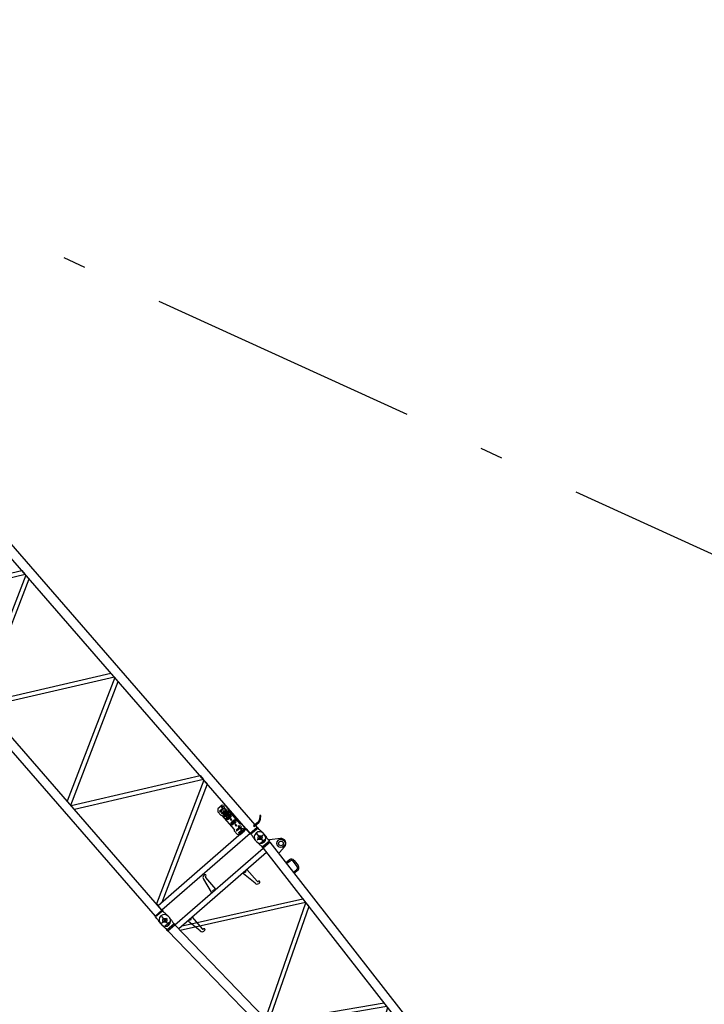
# Model space of a CAD drawing. Extents: x 12936 to 154086, y 9945 to 78013.
# Tile 62 of 64: x 130819 to 138358, y 39512 to 50359. Entities that reach past the tile are written whole.
import ezdxf

# ---------------------------------------------------------------- set-up
doc = ezdxf.new("R2010")
doc.units = 0
doc.header["$LTSCALE"] = 100
doc.header["$MEASUREMENT"] = 0
doc.linetypes.add('CENTER', pattern=[50.5, 30, -9, 2.5, -9])
doc.layers.get('0').update_dxf_attribs({"linetype": 'CONTINUOUS'})
for name, color, linetype in [('1', 7, 'CONTINUOUS'), ('16', 7, 'CONTINUOUS'), ('6', 7, 'CONTINUOUS')]:
    doc.layers.add(name, color=color, linetype=linetype)

# ---------------------------------------------------------------- blocks, each defined once
blk = doc.blocks.new('*G417417')
at = {"layer": '16', "color": 7, "linetype": 'CONTINUOUS'}
for p, q in [((133516.360545, 41379.982796), (133503.888207, 41394.33058)), ((133428.816876, 41303.882245), (133416.344537, 41318.230029)), ((132379.770861, 40391.960457), (132367.298523, 40406.308241))]:
    blk.add_line(p, q, dxfattribs=at)
at = {"layer": '16', "color": 7, "linetype": 'CENTER'}
blk.add_line((132395.832759, 40417.845981), (132439.411463, 40455.728371), dxfattribs=at)
at = {"layer": '16', "color": 7, "linetype": 'CONTINUOUS'}
for centre in [(133466.685729, 41348.724267), (132417.639375, 40436.802184)]:
    blk.add_circle(centre, 22.499085, dxfattribs=at)
blk = doc.blocks.new('*G418418')
at = {"layer": '16', "color": 7, "linetype": 'CENTER'}
for p, q in [((133446.122912, 41330.849282), (133488.564005, 41367.742762)), ((133448.311812, 41369.861041), (133489.863967, 41322.060755)), ((132396.898725, 40460.661572), (132441.357877, 40409.517168)), ((141035.333051, 32094.147049), (140912.943761, 31987.755662)), ((140944.507527, 32068.19282), (140996.990937, 32007.817563)), ((140769.207054, 31888.778166), (140864.581963, 31779.061883)), ((140764.233404, 31792.237708), (140864.871322, 31879.720917))]:
    blk.add_line(p, q, dxfattribs=at)
at = {"layer": '16', "color": 7, "linetype": 'CONTINUOUS'}
for p, q in [((133504.552467, 41393.566436), (133517.024805, 41379.218653)), ((133523.180799, 41371.384772), (133524.785043, 41369.116321)), ((133524.785043, 41369.116321), (133526.742559, 41366.350021)), ((133526.742559, 41366.350021), (133529.054185, 41363.082622)), ((133529.054185, 41363.082622), (133531.720068, 41359.316242)), ((133531.720068, 41359.316242), (133534.740061, 41355.048764)), ((133534.740061, 41355.048764), (133538.112195, 41350.282453)), ((133538.112195, 41350.282453), (133541.837602, 41345.018291)), ((133541.837602, 41345.018291), (133545.917267, 41339.255148)), ((133545.917267, 41339.255148), (133550.349073, 41332.993172)), ((133550.349073, 41332.993172), (133555.133168, 41326.234478)), ((133554.328457, 41324.853234), (133553.556247, 41324.833868)), ((133555.095482, 41324.752816), (133554.328457, 41324.853234)), ((133555.841374, 41324.532664), (133555.095482, 41324.752816)), ((133555.133168, 41326.234478), (133568.2924, 41311.096513)), ((133556.545122, 41324.196376), (133555.841374, 41324.532664)), ((133568.928441, 41325.727016), (133561.391157, 41319.174954)), ((133689.5827, 41339.500281), (133568.928441, 41325.727016)), ((132528.207282, 40387.365384), (133500.249712, 41232.348977)), ((133417.005401, 41317.462933), (133429.477739, 41303.115149)), ((133436.382028, 41295.931752), (133438.405135, 41294.027413)), ((133438.405135, 41294.027413), (133440.872081, 41291.703953)), ((133440.872081, 41291.703953), (133443.784833, 41288.959105)), ((133443.784833, 41288.959105), (133447.143539, 41285.794987)), ((133447.143539, 41285.794987), (133450.949185, 41282.210467)), ((133450.949185, 41282.210467), (133455.198669, 41278.206824)), ((133455.198669, 41278.206824), (133459.893123, 41273.785042)), ((133459.893123, 41273.785042), (133465.0324, 41268.943006)), ((133465.0324, 41268.943006), (133470.616647, 41263.682832)), ((133470.616647, 41263.682832), (133476.643749, 41258.004667)), ((133476.643749, 41258.004667), (133489.802981, 41242.866702)), ((133568.2924, 41311.096513), (133489.802981, 41242.866702)), ((133489.802981, 41242.866702), (133500.249712, 41232.348977)), ((133577.109721, 41299.00535), (133500.309342, 41232.243799)), ((133500.525842, 41231.994744), (140736.764356, 31967.280118)), ((133557.188271, 41323.753747), (133556.545122, 41324.196376)), ((133557.757732, 41323.215262), (133557.188271, 41323.753747)), ((140816.751629, 32029.921263), (133577.109721, 41299.00535)), ((133679.383504, 41184.263383), (133736.954747, 41248.345164)), ((133537.419152, 41184.761594), (132570.158335, 40343.934595)), ((133671.848483, 41177.713289), (133679.383504, 41184.263383)), ((133751.3765, 41075.885476), (133786.843924, 41103.582519)), ((133760.608291, 41064.065167), (133751.3765, 41075.885476)), ((133796.941713, 41090.765993), (133760.608291, 41064.065167)), ((133799.834279, 41092.932647), (133796.941713, 41090.765993)), ((133803.15681, 41094.709856), (133799.834279, 41092.932647)), ((133806.835663, 41095.97199), (133803.15681, 41094.709856)), ((133810.755219, 41096.616556), (133806.835663, 41095.97199)), ((133814.772601, 41096.576991), (133810.755219, 41096.616556)), ((133818.721122, 41095.841559), (133814.772601, 41096.576991)), ((133822.446554, 41094.45507), (133818.721122, 41095.841559)), ((133825.817954, 41092.506422), (133822.446554, 41094.45507)), ((133828.741048, 41090.122357), (133825.817954, 41092.506422)), ((133831.169009, 41087.439054), (133828.741048, 41090.122357)), ((133873.255497, 41031.405871), (133831.169009, 41087.439054)), ((133842.992271, 41096.667448), (133886.069315, 41041.495343)), ((133869.926981, 40997.171242), (133872.6093, 40999.600335)), ((133872.6093, 40999.600335), (133874.993514, 41002.525546)), ((133875.421018, 41028.512321), (133873.255497, 41031.405871)), ((133874.993514, 41002.525546), (133876.942161, 41005.896945)), ((133877.198227, 41025.18979), (133875.421018, 41028.512321)), ((133876.942161, 41005.896945), (133878.329783, 41009.623361)), ((133878.460361, 41021.510937), (133877.198227, 41025.18979)), ((133878.329783, 41009.623361), (133879.065362, 41013.573998)), ((133879.103795, 41017.590396), (133878.460361, 41021.510937)), ((133879.065362, 41013.573998), (133879.103795, 41017.590396)), ((132856.580663, 40937.863658), (132847.228566, 40929.734005)), ((132868.718209, 40908.662289), (132865.439226, 40912.434327)), ((132865.931864, 40919.486973), (132869.704468, 40922.766448)), ((132980.269566, 40780.337132), (132868.718209, 40908.662289)), ((133276.430654, 40957.887755), (133287.748581, 40967.726279)), ((133276.430654, 40957.887755), (133287.748581, 40967.726279)), ((133282.992557, 40950.33915), (133276.430654, 40957.887755)), ((133411.30392, 40845.268704), (133282.992557, 40950.33915)), ((133301.859202, 40966.739674), (133309.407921, 40973.301675)), ((133301.859202, 40966.739674), (133309.407921, 40973.301675)), ((133310.391227, 40987.40923), (133321.71255, 40997.250706)), ((133321.71255, 40997.250706), (133310.391227, 40987.40923)), ((133310.392133, 40987.410018), (133310.391227, 40987.40923)), ((133321.71255, 40997.250706), (133433.263907, 40868.92555)), ((133833.861287, 40968.962081), (133869.926981, 40997.171242)), ((133843.687411, 40957.658418), (133833.861287, 40968.962081)), ((133879.158772, 40985.350933), (133843.687411, 40957.658418)), ((132842.235238, 40890.208313), (132928.42872, 40748.51939)), ((133433.263907, 40868.92555), (133436.54289, 40865.153511)), ((133443.598527, 40864.656518), (133447.371132, 40867.935993)), ((133460.491984, 40852.842179), (133451.139887, 40844.712525)), ((132607.970983, 40376.804628), (133936.390687, 40673.953686)), ((132928.42872, 40748.51939), (132934.98767, 40740.974181)), ((132934.98767, 40740.974181), (132946.305597, 40750.812704)), ((132934.98767, 40740.974181), (132946.305597, 40750.812704)), ((132947.291316, 40764.924344), (132954.836638, 40771.483393)), ((132947.295252, 40764.919816), (132954.840575, 40771.478864)), ((132968.948243, 40770.495656), (132980.269566, 40780.337132)), ((132980.269566, 40780.337132), (132968.948243, 40770.495656)), ((133936.390687, 40673.953686), (133966.708256, 40635.135595)), ((133966.708256, 40635.135595), (132586.991143, 40326.510429)), ((133526.182668, 39354.231238), (133970.273388, 40630.574817)), ((134002.865334, 40588.838552), (133560.818173, 39318.371664)), ((133970.273388, 40630.574817), (134002.865334, 40588.838552)), ((132455.507018, 40481.645141), (132467.979357, 40467.297357)), ((132474.134672, 40459.462886), (132475.739368, 40457.194829)), ((132475.739368, 40457.194829), (132477.696658, 40454.428331)), ((132706.624167, 40462.562532), (132706.625865, 40462.564008)), ((132706.625865, 40462.564008), (132717.943792, 40472.402532)), ((132717.943792, 40472.402532), (132706.625865, 40462.564008)), ((132717.943792, 40472.402532), (132829.495148, 40344.077375)), ((132367.962782, 40405.544097), (132380.435121, 40391.196314)), ((132387.336693, 40384.010554), (132389.359007, 40382.105527)), ((132389.359007, 40382.105527), (132391.825953, 40379.782066)), ((132391.825953, 40379.782066), (132394.739271, 40377.037711)), ((132394.739271, 40377.037711), (132398.098204, 40373.87379)), ((132398.098204, 40373.87379), (132401.903397, 40370.288876)), ((132401.903397, 40370.288876), (132406.153107, 40366.285429)), ((132406.153107, 40366.285429), (132410.847222, 40361.863353)), ((132410.847222, 40361.863353), (132415.986612, 40357.021415)), ((132415.986612, 40357.021415), (132421.570406, 40351.760847)), ((132421.570406, 40351.760847), (132427.597508, 40346.082682)), ((132519.249442, 40399.177382), (132440.75674, 40330.944717)), ((132451.505929, 40320.532901), (132528.302346, 40387.291007)), ((132477.696658, 40454.428331), (132480.008623, 40451.161228)), ((132480.008623, 40451.161228), (132482.67428, 40447.394651)), ((132482.67428, 40447.394651), (132485.694613, 40443.127468)), ((132485.694613, 40443.127468), (132489.067652, 40438.361944)), ((132489.067652, 40438.361944), (132492.793512, 40433.098176)), ((132492.793512, 40433.098176), (132496.873177, 40427.335033)), ((132496.873177, 40427.335033), (132501.305775, 40421.073746)), ((132501.305775, 40421.073746), (132506.09021, 40414.315347)), ((132506.09021, 40414.315347), (132519.249442, 40399.177382)), ((132519.249442, 40399.177382), (132528.207282, 40387.365384)), ((132528.518845, 40387.041953), (140695.980605, 31931.827344)), ((132571.118779, 40344.769495), (132607.970983, 40376.804628)), ((132672.661896, 40433.039581), (132683.983219, 40442.881056)), ((132672.661896, 40433.039581), (132683.983219, 40442.881056)), ((132679.223798, 40425.490975), (132672.661896, 40433.039581)), ((132807.538557, 40320.423482), (132679.223798, 40425.490975)), ((132698.09384, 40441.894452), (132705.639049, 40448.453402)), ((132698.09384, 40441.894452), (132705.639049, 40448.453402)), ((132427.597508, 40346.082682), (132440.75674, 40330.944717)), ((132440.75674, 40330.944717), (132451.505929, 40320.532901)), ((140622.820625, 31861.339614), (132451.505929, 40320.532901)), ((132829.495148, 40344.077375), (132832.774131, 40340.305337)), ((132839.833165, 40339.811296), (132843.605769, 40343.090771)), ((132856.726622, 40327.996956), (132847.374525, 40319.867303)), ((133566.770572, 39312.215157), (134832.338001, 39526.852606)), ((134863.465556, 39486.997558), (133604.232342, 39273.432202)), ((134870.645958, 39477.802322), (134537.042896, 38307.753837)), ((134572.773417, 38270.7672), (134904.546224, 39434.400959)), ((135615.16499, 38689.632167), (135690.134821, 38754.802447)), ((135694.072159, 38750.273057), (135618.867991, 38684.899071)), ((135690.134821, 38754.802447), (135694.072159, 38750.273057)), ((134537.042896, 38307.753837), (134572.773417, 38270.7672)), ((135727.528862, 38380.717753), (134583.305965, 38259.864957)), ((134622.529178, 38219.258269), (135759.818012, 38339.380115)), ((135771.595536, 38324.295175), (135546.861822, 37262.36274)), ((134583.305965, 38259.864957), (134622.529178, 38219.258269)), ((135584.171582, 37223.733848), (135807.385313, 38278.477824)), ((136422.603089, 37640.649929), (136427.087196, 37644.547903)), ((136586.983732, 37430.25629), (136422.603089, 37640.649929)), ((136427.087196, 37644.547903), (136591.665197, 37433.920371)), ((136430.284274, 37614.622448), (136437.738918, 37621.102671)), ((136574.419806, 37378.556698), (136430.284274, 37614.622448)), ((136437.738918, 37621.102671), (136607.239036, 37404.200141)), ((136629.611296, 37429.294592), (136784.844046, 37550.576142)), ((136788.537206, 37545.854367), (136633.300911, 37424.567749)), ((136700.498133, 37477.068532), (136788.537206, 37545.854367)), ((136788.537206, 37545.854367), (136750.368402, 37413.231182)), ((136784.844046, 37550.576142), (136786.393931, 37551.863811)), ((136786.393931, 37551.863811), (136881.790013, 37582.474872)), ((136883.642731, 37576.765381), (136788.537206, 37545.854367)), ((136881.790013, 37582.474872), (136883.642731, 37576.765381)), ((136693.764614, 37471.215173), (136581.510554, 37384.09651)), ((136694.798907, 37471.987069), (136693.764614, 37471.215173)), ((136695.986133, 37472.619618), (136694.798907, 37471.987069)), ((136697.301876, 37473.067743), (136695.986133, 37472.619618)), ((136698.706216, 37473.29277), (136697.301876, 37473.067743)), ((136700.146591, 37473.272856), (136698.706216, 37473.29277)), ((136701.563156, 37473.00368), (136700.146591, 37473.272856)), ((136750.368402, 37413.231182), (136700.498133, 37477.068532)), ((136702.899515, 37472.499818), (136701.563156, 37473.00368)), ((136704.111333, 37471.796268), (136702.899515, 37472.499818)), ((136705.162346, 37470.937032), (136704.111333, 37471.796268)), ((136706.037896, 37469.970982), (136705.162346, 37470.937032)), ((136750.052298, 37412.876896), (136706.037896, 37469.970982)), ((136607.239036, 37404.200141), (136574.419806, 37378.556698)), ((136578.206904, 37378.205648), (136578.186345, 37376.766701)), ((136578.186345, 37376.766701), (136578.411599, 37375.362558)), ((136578.476419, 37379.622509), (136578.206904, 37378.205648)), ((136578.411599, 37375.362558), (136578.860029, 37374.045093)), ((136578.979637, 37380.960295), (136578.476419, 37379.622509)), ((136578.860029, 37374.045093), (136579.492238, 37372.857572)), ((136579.684058, 37382.170883), (136578.979637, 37380.960295)), ((136579.492238, 37372.857572), (136580.264926, 37371.823968)), ((136580.54386, 37383.222387), (136579.684058, 37382.170883)), ((136580.264926, 37371.823968), (136624.286139, 37314.723876)), ((136581.510554, 37384.09651), (136580.54386, 37383.222387)), ((136624.286139, 37314.723876), (136625.160252, 37313.758564)), ((136625.160252, 37313.758564), (136626.21062, 37312.900755)), ((136626.21062, 37312.900755), (136627.421341, 37312.198239)), ((136627.421341, 37312.198239), (136628.759285, 37311.695755)), ((136628.759285, 37311.695755), (136630.175432, 37311.428203)), ((136630.175432, 37311.428203), (136631.615049, 37311.409618)), ((136631.615049, 37311.409618), (136633.019311, 37311.636564)), ((136633.019311, 37311.636564), (136634.337056, 37312.084443)), ((136634.337056, 37312.084443), (136635.52564, 37312.718173)), ((136635.52564, 37312.718173), (136636.559855, 37313.491988)), ((136636.559855, 37313.491988), (136748.816423, 37400.600906)), ((136748.816423, 37400.600906), (136749.782326, 37401.47434)), ((136749.782326, 37401.47434), (136750.640577, 37402.526485)), ((136750.825326, 37411.843587), (136750.052298, 37412.876896)), ((136750.640577, 37402.526485), (136751.344127, 37403.738303)), ((136751.457726, 37410.654245), (136750.825326, 37411.843587)), ((136751.344127, 37403.738303), (136751.845873, 37405.07481)), ((136751.906836, 37409.33737), (136751.457726, 37410.654245)), ((136751.845873, 37405.07481), (136752.114065, 37406.492507)), ((136752.133979, 37407.932882), (136751.906836, 37409.33737)), ((136752.114065, 37406.492507), (136752.133979, 37407.932882)), ((135600.638258, 37206.689028), (136621.572235, 37236.055892)), ((136655.579646, 37192.511154), (135642.478092, 37163.372234)), ((136555.040906, 36218.66258), (136673.431452, 37169.658441)), ((136712.107946, 37120.135502), (136594.762135, 36177.538777)), ((136619.246543, 36152.191565), (137513.743629, 36093.785509)), ((137612.088549, 36142.738873), (137612.120946, 36144.599528)), ((137612.342641, 36140.924531), (137612.088549, 36142.738873)), ((137612.120946, 36144.599528), (137612.442586, 36146.433366)), ((137612.856405, 36139.224619), (137612.342641, 36140.924531)), ((137612.442586, 36146.433366), (137613.037221, 36148.164648)), ((137613.585933, 36137.692392), (137612.856405, 36139.224619)), ((137613.037221, 36148.164648), (137613.864132, 36149.734129)), ((137614.4796, 36136.360486), (137613.585933, 36137.692392)), ((137613.864132, 36149.734129), (137614.871279, 36151.098559)), ((137668.215754, 36066.629808), (137614.4796, 36136.360486)), ((137614.871279, 36151.098559), (137616.000848, 36152.235505)), ((137616.000848, 36152.235505), (137616.379722, 36151.79966)), ((137616.379722, 36151.79966), (137617.712066, 36152.693508)), ((137617.712066, 36152.693508), (137619.244648, 36153.423543)), ((137619.244648, 36153.423543), (137620.944447, 36153.937209)), ((137619.943716, 36122.866928), (137622.959761, 36125.488737)), ((137655.170686, 36077.786636), (137619.943716, 36122.866928)), ((137620.944447, 36153.937209), (137622.758213, 36154.192191)), ((137622.758213, 36154.192191), (137624.619675, 36154.160695)), ((137624.619675, 36154.160695), (137626.453045, 36153.83845)), ((137626.453045, 36153.83845), (137628.184953, 36153.245154)), ((137628.184953, 36153.245154), (137629.754281, 36152.419104)), ((137629.754281, 36152.419104), (137631.118219, 36151.412523)), ((137631.118219, 36151.412523), (137632.253782, 36150.282944)), ((137632.253782, 36150.282944), (137685.988238, 36080.55079)), ((137640.43777, 36138.867532), (137654.757818, 36151.31576)), ((137654.757818, 36151.31576), (137690.498483, 36105.644531)), ((137550.446365, 36046.798112), (136665.222764, 36104.597914)), ((137560.435613, 35177.844701), (137576.745988, 36013.125033)), ((137658.183336, 36080.405493), (137655.170686, 36077.786636)), ((137669.355254, 36065.495701), (137668.215754, 36066.629808)), ((137670.731871, 36064.474305), (137669.355254, 36065.495701)), ((137672.323721, 36063.622119), (137670.731871, 36064.474305)), ((137674.087006, 36062.992499), (137672.323721, 36063.622119)), ((137675.959626, 36062.624873), (137674.087006, 36062.992499)), ((137677.868969, 36062.53761), (137675.959626, 36062.624873)), ((137690.498483, 36105.644531), (137676.178435, 36093.196303)), ((137679.73565, 36062.731264), (137677.868969, 36062.53761)), ((137681.490331, 36063.181337), (137679.73565, 36062.731264)), ((137683.079764, 36063.845515), (137681.490331, 36063.181337)), ((137684.466006, 36064.676904), (137683.079764, 36063.845515)), ((137685.595993, 36065.812225), (137684.466006, 36064.676904)), ((137686.602801, 36067.17636), (137685.595993, 36065.812225)), ((137685.988238, 36080.55079), (137686.881339, 36079.218393)), ((137687.429485, 36068.745644), (137686.602801, 36067.17636)), ((137686.881339, 36079.218393), (137687.610527, 36077.68587)), ((137688.022909, 36070.477862), (137687.429485, 36068.745644)), ((137687.610527, 36077.68587), (137688.123952, 36075.985662)), ((137688.34542, 36072.310469), (137688.022909, 36070.477862)), ((137688.123952, 36075.985662), (137688.37793, 36074.171222)), ((137688.37793, 36074.171222), (137688.34542, 36072.310469)), ((137620.167768, 35957.529146), (137604.063903, 35132.679956)), ((137995.202984, 35477.362642), (137636.116015, 35165.213102)), ((137671.599052, 35128.47641), (138026.641339, 35437.109962)), ((138151.132505, 35442.943402), (138158.670921, 35449.496448)), ((138158.670921, 35449.496448), (138529.068558, 35161.138791)), ((137636.116015, 35165.213102), (137601.609561, 35135.217099)), ((137637.096107, 35098.483458), (137671.599052, 35128.47641)), ((137640.121733, 35095.351775), (138402.590872, 34955.778567)), ((138443.820015, 34902.991046), (137693.208665, 35040.394425)), ((138548.558109, 35104.039735), (138509.461265, 34999.544126)), ((138509.461265, 34999.544126), (138501.919452, 34992.988128)), ((138510.489137, 34992.501476), (138510.520549, 34994.363263)), ((138510.743115, 34990.687036), (138510.489137, 34992.501476)), ((138510.520549, 34994.363263), (138510.842189, 34996.1971)), ((138511.256766, 34988.987025), (138510.743115, 34990.687036)), ((138510.842189, 34996.1971), (138511.436711, 34997.928285)), ((138511.987051, 34987.453469), (138511.256766, 34988.987025)), ((138511.436711, 34997.928285), (138512.262524, 34999.498799)), ((138512.880492, 34986.121366), (138511.987051, 34987.453469)), ((138512.262524, 34999.498799), (138513.269445, 35000.863032)), ((138566.611282, 34916.39), (138512.880492, 34986.121366)), ((138513.269445, 35000.863032), (138514.399772, 35001.998649)), ((138514.399772, 35001.998649), (138514.777662, 35001.563936)), ((138514.777662, 35001.563936), (138516.110537, 35002.456259)), ((138516.110537, 35002.456259), (138517.642552, 35003.185802)), ((138517.642552, 35003.185802), (138519.342883, 35003.697942)), ((138518.345592, 34972.626676), (138521.358128, 34975.245434)), ((138553.566214, 34927.546829), (138518.345592, 34972.626676)), ((138519.342883, 35003.697942), (138521.15718, 35003.951399)), ((138521.15718, 35003.951399), (138523.018077, 35003.91941)), ((138523.018077, 35003.91941), (138524.851107, 35003.59687)), ((138524.851107, 35003.59687), (138526.582788, 35003.003377)), ((138526.582788, 35003.003377), (138528.15189, 35002.17713)), ((138528.15189, 35002.17713), (138529.515601, 35001.170352)), ((138529.515601, 35001.170352), (138530.651164, 35000.040774)), ((138530.651164, 35000.040774), (138584.387162, 34930.313935)), ((138538.835709, 34988.631809), (138553.152361, 35001.077084)), ((138553.152361, 35001.077084), (138588.893026, 34955.405855)), ((138556.582146, 34930.168539), (138553.566214, 34927.546829)), ((138588.893026, 34955.405855), (138574.572865, 34942.957529)), ((138584.387162, 34930.313935), (138585.280376, 34928.981635)), ((138585.280376, 34928.981635), (138586.010661, 34927.448079)), ((138586.010661, 34927.448079), (138586.524086, 34925.747871)), ((138586.524086, 34925.747871), (138586.778178, 34923.93353)), ((138560.604837, 34142.437877), (138482.896426, 34852.959128)), ((138567.750781, 34915.255894), (138566.611282, 34916.39)), ((138569.128496, 34914.233463), (138567.750781, 34915.255894)), ((138570.720572, 34913.381475), (138569.128496, 34914.233463)), ((138572.484084, 34912.752051), (138570.720572, 34913.381475)), ((138574.358027, 34912.383588), (138572.484084, 34912.752051)), ((138576.266839, 34912.297851), (138574.358027, 34912.383588)), ((138578.13507, 34912.490865), (138576.266839, 34912.297851)), ((138579.891188, 34912.9402), (138578.13507, 34912.490865)), ((138581.48009, 34913.605904), (138579.891188, 34912.9402)), ((138582.867769, 34914.436554), (138581.48009, 34913.605904)), ((138583.997982, 34915.572072), (138582.867769, 34914.436554)), ((138585.004903, 34916.936305), (138583.997982, 34915.572072)), ((138585.830604, 34918.506721), (138585.004903, 34916.936305)), ((138586.424141, 34920.239037), (138585.830604, 34918.506721)), ((138586.746651, 34922.071644), (138586.424141, 34920.239037)), ((138586.778178, 34923.93353), (138586.746651, 34922.071644)), ((138534.951442, 34786.308541), (138611.086957, 34090.177046)), ((138665.761558, 34033.57483), (139284.719052, 33826.366188)), ((139334.349778, 33762.825436), (138732.758034, 33964.22119)), ((139408.885535, 33842.260438), (139408.917932, 33844.121093)), ((139409.139626, 33840.446096), (139408.885535, 33842.260438)), ((139408.917932, 33844.121093), (139409.239572, 33845.95493)), ((139409.65218, 33838.747119), (139409.139626, 33840.446096)), ((139409.239572, 33845.95493), (139409.834093, 33847.686114)), ((139409.834093, 33847.686114), (139410.659907, 33849.256629)), ((139410.659907, 33849.256629), (139411.667925, 33850.619828)), ((139411.667925, 33850.619828), (139412.797154, 33851.756479)), ((139412.797154, 33851.756479), (139413.176028, 33851.320634)), ((139413.176028, 33851.320634), (139414.508598, 33852.214679)), ((139414.508598, 33852.214679), (139416.040309, 33852.945944)), ((139416.040309, 33852.945944), (139417.740222, 33853.459709)), ((139417.740222, 33853.459709), (139419.555085, 33853.713657)), ((139419.555085, 33853.713657), (139421.416661, 33853.682259)), ((139421.416661, 33853.682259), (139423.250144, 33853.360113)), ((139423.250144, 33853.360113), (139424.982051, 33852.766817)), ((139424.982051, 33852.766817), (139426.552477, 33851.939733)), ((139426.552477, 33851.939733), (139427.917286, 33850.931921)), ((139427.917286, 33850.931921), (139429.053946, 33849.801309)), ((139429.053946, 33849.801309), (139482.784545, 33780.071764)), ((139437.234076, 33838.388506), (139451.554124, 33850.836734)), ((139451.554124, 33850.836734), (139487.291393, 33805.162553)), ((139410.382579, 33837.213661), (139409.65218, 33838.747119)), ((139411.275906, 33835.88146), (139410.382579, 33837.213661)), ((139465.008664, 33766.14783), (139411.275906, 33835.88146)), ((139416.742974, 33822.384506), (139419.755624, 33825.003362)), ((139451.963596, 33777.304658), (139416.742974, 33822.384506)), ((139454.979642, 33779.926467), (139451.963596, 33777.304658)), ((139466.148164, 33765.013723), (139465.008664, 33766.14783)), ((139467.524894, 33763.992425), (139466.148164, 33765.013723)), ((139469.11697, 33763.140436), (139467.524894, 33763.992425)), ((139470.880482, 33762.511012), (139469.11697, 33763.140436)), ((139472.754426, 33762.14255), (139470.880482, 33762.511012)), ((139474.664335, 33762.055779), (139472.754426, 33762.14255)), ((139487.291393, 33805.162553), (139472.974741, 33792.717277)), ((139476.531468, 33762.249826), (139474.664335, 33762.055779)), ((139478.287587, 33762.699162), (139476.531468, 33762.249826)), ((139479.877472, 33763.363733), (139478.287587, 33762.699162)), ((139481.265265, 33764.194482), (139479.877472, 33763.363733)), ((139482.395591, 33765.330098), (139481.265265, 33764.194482)), ((139483.402512, 33766.694331), (139482.395591, 33765.330098)), ((139482.784545, 33780.071764), (139483.678969, 33778.73853)), ((139484.22931, 33768.263714), (139483.402512, 33766.694331)), ((139483.678969, 33778.73853), (139484.40827, 33777.206106)), ((139484.822847, 33769.99603), (139484.22931, 33768.263714)), ((139484.40827, 33777.206106), (139484.921808, 33775.505996)), ((139485.144487, 33771.829867), (139484.822847, 33769.99603)), ((139484.921808, 33775.505996), (139485.1759, 33773.691655)), ((139485.1759, 33773.691655), (139485.144487, 33771.829867)), ((139549.21048, 33119.000701), (139395.825068, 33684.116908)), ((139466.493456, 33593.639898), (139613.337931, 33052.61277)), ((141189.604871, 32524.368062), (139899.902848, 33201.493449)), ((139622.914793, 33042.698343), (139786.046288, 33184.506388)), ((139829.193672, 33129.268227), (139671.613934, 32992.286251)), ((140006.736576, 33066.342439), (141145.411036, 32468.506489)), ((139705.058095, 32957.664779), (140150.090007, 32718.414741)), ((140218.113145, 32631.322557), (139806.583777, 32852.5599)), ((140515.34335, 32799.312421), (140599.965371, 32754.876176)), ((140150.090007, 32718.414741), (140218.113145, 32631.322557)), ((140238.243187, 32605.54906), (140133.307499, 32514.329859)), ((140147.9381, 32487.10288), (140263.165612, 32587.268627)), ((140175.255599, 32470.902465), (140275.4099, 32557.965271)), ((140275.4099, 32557.965271), (140238.243187, 32605.54906)), ((140263.165612, 32587.268627), (140749.245404, 31964.93061)), ((140133.307499, 32514.329859), (140175.255599, 32470.902465)), ((140696.573731, 31919.143824), (140147.9381, 32487.10288)), ((141107.695793, 32488.308907), (140709.227814, 32141.925977)), ((140764.314133, 32097.058224), (141165.854325, 32446.111787)), ((140932.663555, 32243.402144), (141165.854325, 32446.111787)), ((141147.210767, 32467.558747), (141107.695793, 32488.308907)), ((141145.411036, 32468.506489), (141189.604871, 32524.368062)), ((141165.854325, 32446.111787), (141147.210767, 32467.558747)), ((141148.544207, 32466.0248), (141192.743947, 32521.87958)), ((141387.694453, 32190.913912), (141148.544207, 32466.0248)), ((141208.503198, 32397.05673), (141165.857721, 32446.11474)), ((141165.857721, 32446.11474), (141372.520251, 32208.376694)), ((141192.743947, 32521.87958), (141440.525633, 32236.839357)), ((140149.449521, 32236.240265), (140153.762281, 32240.412631)), ((140218.716855, 32164.553696), (140149.449521, 32236.240265)), ((140153.762281, 32240.412631), (140223.239113, 32168.484835)), ((140210.847281, 32287.82773), (140157.622533, 32236.41845)), ((140157.622533, 32236.41845), (140219.387178, 32172.476308)), ((140272.60515, 32223.893612), (140210.847281, 32287.82773)), ((140219.387178, 32172.476308), (140272.60515, 32223.893612)), ((140935.942538, 32239.630105), (140932.663555, 32243.402144)), ((141368.748213, 32205.09771), (140935.942538, 32239.630105)), ((141383.922414, 32187.634929), (141444.297671, 32240.11834)), ((141440.525633, 32236.839357), (141387.694453, 32190.913912)), ((141448.232057, 32235.592346), (141387.8568, 32183.108936)), ((141444.297671, 32240.11834), (141448.232057, 32235.592346)), ((140223.239113, 32168.484835), (140218.716855, 32164.553696)), ((140776.382778, 32200.302896), (140721.164074, 32152.302009)), ((140760.317767, 32098.594773), (140963.848899, 32116.122624)), ((141372.520251, 32208.376694), (141368.748213, 32205.09771)), ((141387.8568, 32183.108936), (141383.922414, 32187.634929)), ((140827.875866, 32023.808523), (140723.023778, 31941.905947)), ((140736.764356, 31967.280118), (140816.829372, 32029.83183)), ((140827.875866, 32023.808523), (140814.927427, 32012.552617)), ((140827.875866, 32023.808523), (140816.751629, 32029.921263)), ((140858.654678, 31984.403587), (140827.875866, 32023.808523)), ((140858.654678, 31984.403587), (140827.875866, 32023.808523)), ((141038.47718, 31998.462208), (141018.121468, 31963.589127)), ((140695.980605, 31931.827344), (140622.898368, 31861.25018)), ((140723.023778, 31941.905947), (140627.325569, 31849.472809)), ((140717.764252, 31947.949252), (140692.406837, 31923.455776)), ((140721.721863, 31943.431523), (140696.573731, 31919.143824)), ((140745.555335, 31969.65706), (140717.764252, 31947.949252)), ((140749.245404, 31964.93061), (140721.721863, 31943.431523)), ((140903.266731, 31871.039636), (140858.654678, 31984.403587)), ((140903.266731, 31871.039636), (140858.654678, 31984.403587)), ((141018.121468, 31963.589127), (140909.637692, 31829.618705)), ((140627.325569, 31849.472809), (140622.820625, 31861.339614)), ((140627.325569, 31849.472809), (140662.063549, 31813.509526)), ((140662.063549, 31813.509526), (140768.111943, 31753.551371))]:
    blk.add_line(p, q, dxfattribs=at)
for centre, radius in [((133466.685729, 41348.724267), 22.499085), ((133695.823003, 41284.854106), 45.000406), ((133695.823003, 41284.854106), 25.502626), ((132417.639375, 40436.802184), 22.499085), ((138495.294692, 35117.725867), 44.999819), ((138495.294692, 35117.725867), 25.502772), ((140970.742326, 32037.999188), 39.99939), ((140814.866794, 31836.252643), 55.004883)]:
    blk.add_circle(centre, radius, dxfattribs=at)
for centre, radius, start, end in [((133460.781198, 41355.516653), 57.998656, 131, -139), ((133460.781198, 41355.516653), 57.998656, 41, 131), ((133441.555734, 41313.61439), 100.000509, 35.290764, 41.002136), ((133695.823003, 41284.854106), 54.996985, -41.592049, 96.51523), ((133504.950207, 41368.722364), 100.003051, -139, -133.28864), ((133811.456944, 41072.044684), 40.009065, 37.985268, 127.97183), ((133854.541912, 41016.879467), 39.999982, -52.01932, 37.98224), ((132867.043365, 40907.150719), 30.043348, 131, -145.93182), ((132863.136661, 40930.321846), 9.998707, 41, 131.05246), ((132869.211831, 40915.713802), 4.998779, 131, -139), ((132863.13917, 40930.312101), 10.002137, -49, 40.973778), ((133295.2973, 40974.288279), 10.002136, -139, -49), ((133295.2973, 40974.288279), 10.002136, -139, -49), ((133302.843414, 40980.848017), 10.002137, -49, 40.980331), ((133302.846018, 40980.85028), 10.002136, -49, 41), ((133431.532813, 40867.482346), 30.044181, -132.3262, -49.27054), ((133440.31856, 40868.429688), 4.998781, -139, -48.94751), ((133453.933478, 40860.393736), 9.99527, 41, 131.02625), ((133453.933034, 40860.387388), 9.997559, -49, 41.02623), ((132953.854202, 40757.374607), 10.002136, 131, -139), ((132953.854202, 40757.374607), 9.997559, 131, -139), ((132961.399525, 40763.933655), 10.002136, 41, 131), ((132961.399525, 40763.933655), 10.002136, 41, 131), ((132411.734844, 40443.59457), 57.998656, 131, -139), ((132411.734844, 40443.59457), 57.998656, 41, 131), ((132392.509606, 40401.692504), 100.000509, 35.290764, 41.002136), ((132699.077146, 40456.002007), 10.002136, -49, 41), ((132699.078958, 40456.003582), 10.002136, -49, 41.013107), ((132455.904871, 40456.801167), 99.998474, -139, -133.28864), ((132691.526033, 40449.44985), 10.00214, -139, -49.05243), ((132691.531937, 40449.443057), 10.002136, -139, -49), ((132827.770403, 40342.633727), 30.04365, -132.33487, -49.27057), ((132836.550245, 40343.587862), 5.003357, -139, -49), ((132850.164719, 40335.545562), 9.996414, 41, 131), ((132850.167672, 40335.542166), 9.997559, -49, 41.026237), ((136612.98034, 37450.557224), 32.984045, -142.01285, -51.9765), ((136612.960074, 37450.61712), 27.058717, -141.89719, -52.00928), ((138495.29174, 35117.729263), 54.997268, -14.412247, 52.11443), ((140970.742326, 32037.999188), 78.429236, -30.271641, 95.04294), ((140814.866794, 31836.252643), 95.004273, -49, 21.480637), ((140814.866794, 31836.252643), 95.002571, -119.48337, -49.00183)]:
    blk.add_arc(centre, radius, start, end, dxfattribs=at)
blk = doc.blocks.new('*G416416')
at = {"color": 7, "linetype": 'CONTINUOUS'}
for name in ['*G418418', '*G417417']:
    blk.add_blockref(name, (0, 0), dxfattribs=at)
blk = doc.blocks.new('*G413413')
at = {"color": 7, "linetype": 'CONTINUOUS'}
blk.add_blockref('*G416416', (0, 0), dxfattribs=at)
blk = doc.blocks.new('*G420420')
at = {"layer": '1', "color": 7, "linetype": 'CONTINUOUS'}
for p, q in [((125701.721522, 50358.72202), (133435.616308, 41461.893793)), ((133358.93706, 41395.23754), (125978.795535, 49885.119191)), ((124576.595038, 49379.456077), (132309.297109, 40483.999912)), ((132385.976357, 40550.656166), (125006.429221, 49039.85405)), ((129421.772748, 43960.58235), (130842.918865, 44289.585383)), ((130842.918865, 44289.585383), (130880.801354, 44246.006565)), ((130880.801354, 44246.006565), (129459.655237, 43917.003532)), ((130884.87056, 44241.325479), (130361.285033, 42879.797099)), ((130399.167522, 42836.218281), (130922.753048, 44197.746661)), ((130922.753048, 44197.746661), (130884.87056, 44241.325479)), ((130403.236728, 42831.537195), (131824.382845, 43160.540229)), ((131862.265333, 43116.961411), (130441.119216, 42787.958377)), ((131866.334539, 43112.280325), (131342.748028, 41750.753077)), ((131380.630517, 41707.174259), (131904.217028, 43068.701507)), ((131824.382845, 43160.540229), (131862.265333, 43116.961411)), ((131904.217028, 43068.701507), (131866.334539, 43112.280325)), ((131384.699723, 41702.493172), (132805.846824, 42031.495074)), ((132843.729312, 41987.916256), (131422.582212, 41658.914355)), ((132847.888071, 41983.132152), (132327.344362, 40618.104561)), ((132805.846824, 42031.495074), (132843.729312, 41987.916256)), ((132885.827636, 41939.487674), (132847.888071, 41983.132152)), ((132389.402325, 40637.708377), (132885.827636, 41939.487674)), ((133002.315917, 41667.385906), (132999.849752, 41632.118102)), ((133047.59736, 41706.748464), (133002.315917, 41667.385906)), ((133060.381315, 41678.109009), (133018.225502, 41641.46352)), ((133024.788388, 41633.913782), (133077.616172, 41679.836274)), ((133042.838619, 41689.358973), (133042.144309, 41679.384264)), ((133042.144309, 41679.384264), (133060.381315, 41678.109009)), ((133071.053286, 41687.386011), (133042.838619, 41689.358973)), ((133082.865165, 41704.282299), (133047.59736, 41706.748464)), ((133077.616172, 41679.836274), (133071.053286, 41687.386011)), ((133072.853347, 41662.449196), (133079.415249, 41654.90059)), ((133115.668772, 41666.546065), (133082.865165, 41704.282299)), ((133083.388083, 41661.005474), (133084.32301, 41655.855635)), ((133084.32301, 41655.855635), (133092.218027, 41662.718668)), ((133095.49701, 41658.94663), (133087.601993, 41652.083596)), ((133114.682513, 41652.441906), (133115.668772, 41666.546065)), ((133249.180847, 41497.719272), (133114.682513, 41652.441906)), ((132999.849752, 41632.118102), (133032.65336, 41594.381868)), ((133025.27864, 41640.970316), (133018.225502, 41641.46352)), ((133018.225502, 41641.46352), (133024.788388, 41633.913782)), ((133032.65336, 41594.381868), (133046.757519, 41593.395609)), ((133042.632634, 41625.577302), (133039.704957, 41617.069753)), ((133039.704957, 41617.069753), (133047.598842, 41623.931802)), ((133049.227621, 41628.658885), (133042.665718, 41636.207491)), ((133050.877825, 41620.159764), (133042.98394, 41613.297715)), ((133051.816148, 41615.012877), (133042.98394, 41613.297715)), ((133046.757519, 41593.395609), (133181.255853, 41438.672975)), ((133063.335176, 41627.675579), (133055.786571, 41621.113676)), ((133068.118667, 41645.038884), (133060.570062, 41638.476981)), ((133060.570062, 41638.476981), (133063.828379, 41634.728716)), ((133062.348473, 41613.565071), (133069.897078, 41620.126973)), ((133068.874339, 41595.389674), (133065.946662, 41586.882125)), ((133065.946662, 41586.882125), (133073.840547, 41593.744174)), ((133071.376985, 41641.290619), (133068.118667, 41645.038884)), ((133099.095052, 41632.261567), (133068.907423, 41606.019862)), ((133077.120514, 41589.971003), (133069.22663, 41583.108954)), ((133078.058838, 41584.824117), (133069.22663, 41583.108954)), ((133075.469326, 41598.471257), (133105.656954, 41624.712962)), ((133085.974199, 41647.355381), (133078.42899, 41640.796431)), ((133112.215904, 41617.167753), (133082.028276, 41590.926048)), ((133084.990893, 41633.247826), (133092.536102, 41639.806776)), ((133088.590178, 41583.377443), (133118.777807, 41609.619148)), ((133095.117028, 41565.200913), (133092.188368, 41556.694496)), ((133092.188368, 41556.694496), (133100.082252, 41563.556545)), ((133101.711031, 41568.283628), (133095.149128, 41575.832234)), ((133103.36222, 41559.783375), (133095.468335, 41552.921325)), ((133104.300543, 41554.636488), (133095.468335, 41552.921325)), ((133112.046548, 41564.021339), (133108.269981, 41560.738419)), ((133110.564715, 41625.668006), (133118.459732, 41632.53104)), ((133113.987409, 41581.604685), (133111.062145, 41573.10122)), ((133111.062145, 41573.10122), (133118.966218, 41579.972126)), ((133115.818586, 41567.300322), (133112.046548, 41564.021339)), ((133121.7397, 41628.757869), (133113.844683, 41621.894836)), ((133125.336757, 41602.073939), (133114.019509, 41592.236005)), ((133122.219016, 41576.175338), (133114.330791, 41569.318209)), ((133114.831883, 41553.189814), (133145.019512, 41579.431519)), ((133120.603062, 41584.662495), (133131.920309, 41594.500428)), ((133138.457609, 41586.980124), (133127.140362, 41577.142191)), ((133131.920309, 41594.500428), (133132.32254, 41594.869957)), ((133132.32254, 41594.869957), (133132.76625, 41595.194055)), ((133132.76625, 41595.194055), (133133.24706, 41595.470903)), ((133133.24706, 41595.470903), (133133.759308, 41595.695579)), ((133133.759308, 41595.695579), (133134.298468, 41595.864148)), ((133134.298468, 41595.864148), (133134.857894, 41595.972821)), ((133134.857894, 41595.972821), (133135.428974, 41596.020074)), ((133135.428974, 41596.020074), (133136.007475, 41596.006202)), ((133143.544134, 41558.27181), (133135.995529, 41551.709908)), ((133146.326517, 41547.443682), (133135.995529, 41551.709908)), ((133135.995529, 41551.709908), (133149.116381, 41536.616094)), ((133136.007475, 41596.006202), (133136.585622, 41595.926434)), ((133136.585622, 41595.926434), (133137.155096, 41595.783477)), ((133137.155096, 41595.783477), (133144.701437, 41602.343411)), ((133147.981405, 41598.570241), (133140.086388, 41591.707207)), ((133156.664986, 41543.177996), (133143.544134, 41558.27181)), ((133149.116381, 41536.616094), (133156.664986, 41543.177996)), ((133177.824103, 41541.694153), (133170.278894, 41535.135203)), ((133189.815052, 41534.891894), (133197.567428, 41541.630933)), ((133463.24737, 41594.077894), (133460.164383, 41549.9283)), ((133473.225031, 41593.380188), (133463.24737, 41594.077894)), ((133470.142044, 41549.230594), (133473.225031, 41593.380188)), ((133316.714741, 41443.808762), (132344.348428, 40598.543621)), ((133147.600439, 41504.825656), (133144.947944, 41495.889513)), ((133144.947944, 41495.889513), (133152.707114, 41502.634456)), ((133155.335074, 41499.618192), (133147.572509, 41492.870297)), ((133156.786905, 41494.257835), (133147.572509, 41492.870297)), ((133155.18508, 41522.014351), (133147.636475, 41515.452448)), ((133154.195425, 41507.907239), (133161.74403, 41514.469142)), ((133168.305933, 41506.920536), (133160.757327, 41500.358634)), ((133167.172632, 41515.209139), (133175.349533, 41522.317211)), ((133167.316278, 41492.813425), (133174.864883, 41499.375327)), ((133177.974097, 41519.297995), (133169.797196, 41512.189924)), ((133176.837844, 41527.589994), (133184.383054, 41534.148944)), ((133181.255853, 41438.672975), (133180.269594, 41424.568816)), ((133190.944956, 41526.600339), (133183.399747, 41520.041389)), ((133196.027544, 41497.896553), (133188.478939, 41491.334651)), ((133198.813864, 41487.063897), (133188.478939, 41491.334651)), ((133188.478939, 41491.334651), (133201.600775, 41476.239704)), ((133189.958697, 41512.49618), (133197.503906, 41519.05513)), ((133200.206709, 41538.62451), (133192.439616, 41531.872679)), ((133209.149381, 41482.801607), (133196.027544, 41497.896553)), ((133201.600775, 41476.239704), (133209.149381, 41482.801607)), ((133244.078171, 41466.789949), (133201.922358, 41430.14446)), ((133208.481308, 41422.599251), (133261.309092, 41468.521743)), ((133226.535475, 41478.039913), (133225.841165, 41468.065205)), ((133225.841165, 41468.065205), (133244.078171, 41466.789949)), ((133254.750142, 41476.066952), (133226.535475, 41478.039913)), ((133270.32086, 41436.601188), (133228.165047, 41399.955699)), ((133234.72695, 41392.407094), (133287.554733, 41438.329586)), ((133263.285006, 41496.733013), (133249.180847, 41497.719272)), ((133252.77718, 41447.852285), (133252.08287, 41437.877576)), ((133252.08287, 41437.877576), (133270.32086, 41436.601188)), ((133280.992831, 41445.878191), (133252.77718, 41447.852285)), ((133261.309092, 41468.521743), (133254.750142, 41476.066952)), ((133296.086645, 41458.999044), (133263.285006, 41496.733013)), ((133287.554733, 41438.329586), (133280.992831, 41445.878191)), ((133293.619496, 41423.732371), (133296.086645, 41458.999044)), ((133356.276085, 41398.298642), (133316.714741, 41443.808762)), ((133435.616308, 41461.893793), (133358.93706, 41395.23754)), ((133443.567494, 41454.582964), (133365.074678, 41386.3502)), ((133447.185534, 41523.900552), (133394.313156, 41477.933333)), ((133394.313156, 41477.933333), (133400.872106, 41470.388124)), ((133400.872106, 41470.388124), (133453.747437, 41516.351947)), ((133443.567494, 41454.582964), (133435.616308, 41461.893793)), ((133456.72771, 41439.443867), (133443.567494, 41454.582964)), ((133462.761604, 41433.771606), (133456.72771, 41439.443867)), ((133468.350379, 41428.515368), (133462.761604, 41433.771606)), ((132383.909771, 40553.033501), (133356.276085, 41398.298642)), ((133180.269594, 41424.568816), (133213.071233, 41386.834847)), ((133208.975496, 41429.651256), (133201.922358, 41430.14446)), ((133201.922358, 41430.14446), (133208.481308, 41422.599251)), ((133213.071233, 41386.834847), (133248.338053, 41384.369814)), ((133235.217201, 41399.463628), (133228.165047, 41399.955699)), ((133228.165047, 41399.955699), (133234.72695, 41392.407094)), ((133248.338053, 41384.369814), (133293.619496, 41423.732371)), ((133365.074678, 41386.3502), (133358.93706, 41395.23754)), ((133378.234895, 41371.211104), (133365.074678, 41386.3502)), ((133383.025782, 41364.458314), (133378.234895, 41371.211104)), ((133387.463248, 41358.201258), (133383.025782, 41364.458314)), ((133391.546309, 41352.441067), (133387.463248, 41358.201258)), ((133395.275112, 41347.179858), (133391.546309, 41352.441067)), ((133398.649362, 41342.413398), (133395.275112, 41347.179858)), ((133401.668371, 41338.147052), (133398.649362, 41342.413398)), ((133404.332974, 41334.377572), (133401.668371, 41338.147052)), ((133406.641204, 41331.107221), (133404.332974, 41334.377572)), ((133408.595029, 41328.333736), (133406.641204, 41331.107221)), ((133410.192627, 41326.061497), (133408.595029, 41328.333736)), ((133473.494185, 41423.677269), (133468.350379, 41428.515368)), ((133530.174653, 41335.01102), (133471.422776, 41283.938793)), ((133478.189771, 41419.256471), (133473.494185, 41423.677269)), ((133482.441371, 41415.25268), (133478.189771, 41419.256471)), ((133486.2449, 41411.668308), (133482.441371, 41415.25268)), ((133489.602327, 41408.501089), (133486.2449, 41411.668308)), ((133492.511683, 41405.75329), (133489.602327, 41408.501089)), ((133494.976068, 41403.423628), (133492.511683, 41405.75329)), ((133496.990267, 41401.513534), (133494.976068, 41403.423628)), ((133516.362662, 41379.982648), (133503.893276, 41394.327036)), ((133428.81786, 41303.881113), (133416.348474, 41318.2255)), ((132327.344362, 40618.104561), (132344.348428, 40598.543621)), ((132344.348428, 40598.543621), (132389.402325, 40637.708377)), ((132344.348428, 40598.543621), (132383.909771, 40553.033501)), ((132309.297109, 40483.999912), (132385.976357, 40550.656166)), ((132316.02572, 40474.425854), (132309.297109, 40483.999912)), ((132394.517404, 40542.657633), (132316.02572, 40474.425854)), ((132329.185937, 40459.286757), (132316.02572, 40474.425854)), ((132333.975692, 40452.532983), (132329.185937, 40459.286757)), ((132394.517404, 40542.657633), (132385.976357, 40550.656166)), ((132407.67762, 40527.518536), (132394.517404, 40542.657633)), ((132406.944882, 40527.835587), (132408.687598, 40526.40699)), ((132413.711514, 40521.846276), (132407.67762, 40527.518536)), ((132419.300289, 40516.590038), (132413.711514, 40521.846276)), ((132424.442962, 40511.750954), (132419.300289, 40516.590038)), ((132429.138549, 40507.330156), (132424.442962, 40511.750954)), ((132433.390149, 40503.326365), (132429.138549, 40507.330156)), ((132437.193678, 40499.741993), (132433.390149, 40503.326365)), ((132440.552237, 40496.575759), (132437.193678, 40499.741993)), ((132443.461593, 40493.827959), (132440.552237, 40496.575759)), ((132445.925978, 40491.498298), (132443.461593, 40493.827959)), ((132447.941309, 40489.589187), (132445.925978, 40491.498298)), ((132467.312571, 40468.057318), (132454.843186, 40482.401705)), ((132338.413158, 40446.275927), (132333.975692, 40452.532983)), ((132342.496219, 40440.515736), (132338.413158, 40446.275927)), ((132346.22389, 40435.253543), (132342.496219, 40440.515736)), ((132349.59814, 40430.487084), (132346.22389, 40435.253543)), ((132352.617149, 40426.220738), (132349.59814, 40430.487084)), ((132355.281752, 40422.451257), (132352.617149, 40426.220738)), ((132357.589982, 40419.180907), (132355.281752, 40422.451257)), ((132359.544939, 40416.408406), (132357.589982, 40419.180907)), ((132361.142537, 40414.136166), (132359.544939, 40416.408406)), ((132379.768902, 40391.956766), (132367.299516, 40406.301154)), ((132481.125695, 40423.086674), (132422.372686, 40372.013463))]:
    blk.add_line(p, q, dxfattribs=at)
at = {"layer": '1', "color": 7, "linetype": 'CENTER'}
for p, q in [((133421.072666, 41401.196093), (133500.802111, 41309.477859)), ((133498.840003, 41376.675551), (133435.209661, 41321.362538)), ((132381.491133, 40478.378434), (132443.136711, 40407.463309)), ((132442.648791, 40458.542537), (132384.221865, 40407.752785))]:
    blk.add_line(p, q, dxfattribs=at)
at = {"layer": '1', "color": 7, "linetype": 'CONTINUOUS'}
for centre in [(133466.685729, 41348.724267), (132417.635639, 40436.798936)]:
    blk.add_circle(centre, 22.494507, dxfattribs=at)
for centre, radius, start, end in [((133082.694232, 41651.128552), 15.000041, 50.589623, 130.99794), ((133082.694232, 41651.128552), 4.99997, 70.9906, 130.99847), ((133082.736548, 41651.079873), 4.934692, -49, 11.647995), ((133082.694232, 41651.128552), 15.000915, -49, 31.408318), ((133052.506604, 41624.886847), 15.000915, 131, -148.59167), ((133052.506604, 41624.886847), 15.000041, -129.41037, -49.00204), ((133052.506604, 41624.886847), 4.998779, 131, -168.99213), ((133052.506604, 41624.886847), 4.99997, -109.0094, -49.00153), ((133060.055209, 41631.448749), 4.998779, -49, 41), ((133078.748309, 41594.699218), 15.000915, 131, -148.59167), ((133078.748309, 41594.699218), 15.000041, -129.41037, -49.00204), ((133060.055209, 41631.448749), 15.000915, -49, -15.261437), ((133075.149023, 41644.569602), 4.998779, -139, -49), ((133078.748309, 41594.699218), 4.998779, 131, -168.99213), ((133077.420637, 41626.710829), 3.000085, 97.26057, 164.7377), ((133075.191339, 41644.520923), 14.949725, -82.89044, -49.00088), ((133078.748309, 41594.699218), 4.99997, -109.0094, -49.00153), ((133104.990998, 41564.510458), 15.000915, 131, -148.59167), ((133104.990998, 41564.510458), 15.000041, -129.41037, -49.00204), ((133108.935937, 41620.940923), 15.000041, 50.589623, 130.99794), ((133104.990998, 41564.510458), 4.998779, 131, -168.99213), ((133104.990998, 41564.510458), 4.99997, -109.0094, -49.00153), ((133108.935937, 41620.940923), 4.99997, 70.9906, 130.99847), ((133123.884997, 41580.88706), 15.037536, 131, -148.73251), ((133108.935937, 41620.940923), 4.998779, -49, 11.007877), ((133123.884997, 41580.88706), 15.003013, -129.55411, -119.94226), ((133112.539603, 41571.07236), 4.998779, -49, -39.520441), ((133108.935937, 41620.940923), 15.000915, -49, 31.408318), ((133123.879092, 41580.893853), 4.994202, 131, -169.36975), ((133123.861379, 41580.91423), 5.015837, -109.11395, -49.00153), ((133135.181579, 41590.748767), 15.000804, 50.606865, 130.99796), ((133135.219958, 41590.704616), 4.934692, -49, 11.647995), ((133135.219958, 41590.704616), 14.936829, -49, 31.649864), ((133187.704352, 41530.328227), 15.001116, 48.890633, 130.99789), ((133422.252667, 41552.582535), 38.00354, -49, -4.004879), ((133422.240414, 41552.589772), 48.01941, -49, -4.017048), ((133157.474408, 41504.135201), 14.996338, 131, -146.6478), ((133157.474408, 41504.135201), 14.998208, -131.31961, -49.00208), ((133157.474408, 41504.135201), 4.998779, 131, -162.53622), ((133165.023013, 41510.697103), 14.996617, 97.25085, 130.99913), ((133157.474408, 41504.135201), 4.99748, -115.34827, -49.00168), ((133165.023013, 41510.697103), 4.99801, 64.53454, 130.99832), ((133162.750955, 41528.549527), 3.000085, -82.73944, -15.26233), ((133180.116828, 41523.817956), 14.996338, 131, 164.76282), ((133165.023013, 41510.697103), 5.003357, -49, 17.367615), ((133165.023013, 41510.697103), 15.000915, -49, -15.261437), ((133180.162096, 41523.765881), 5.067444, 131, -163.25391), ((133180.162096, 41523.765881), 4.974545, -116.0939, -49.00171), ((133182.388442, 41505.959183), 3.000085, 97.26057, 164.7377), ((133180.11978, 41523.81456), 14.999161, -82.7637, -49.00088), ((133187.704352, 41530.328227), 5.028121, 65.18326, 130.99832), ((133187.704352, 41530.328227), 4.93927, -49, 18.064163), ((133187.664989, 41530.37351), 14.996338, -49, 33.34185), ((133491.815281, 41383.827795), 99.995954, -144.7095, -138.99786), ((133428.419676, 41328.718837), 100.003051, 41, 46.711113), ((133472.590261, 41341.93188), 58.007813, -49, 41), ((133472.590261, 41341.93188), 57.998656, -139, -49), ((132379.370718, 40416.79449), 100.003051, 41, 46.711113), ((132423.540171, 40430.00655), 58.007813, -49, 41), ((132442.765191, 40471.902464), 99.995954, -144.7095, -138.99786), ((132423.540171, 40430.00655), 57.998656, -139, -49)]:
    blk.add_arc(centre, radius, start, end, dxfattribs=at)

msp = doc.modelspace()

# ---------------------------------------------------------------- linework, layer by layer
at = {"layer": '6', "color": 7, "linetype": 'CENTER'}
msp.add_line((148861.686456, 39706.253353), (125941.009927, 50190.152964), dxfattribs=at)

# ---------------------------------------------------------------- block references
at = {"color": 7, "linetype": 'CONTINUOUS'}
for name in ['*G420420', '*G413413']:
    msp.add_blockref(name, (0, 0), dxfattribs=at)

doc.saveas('drawing.dxf')
